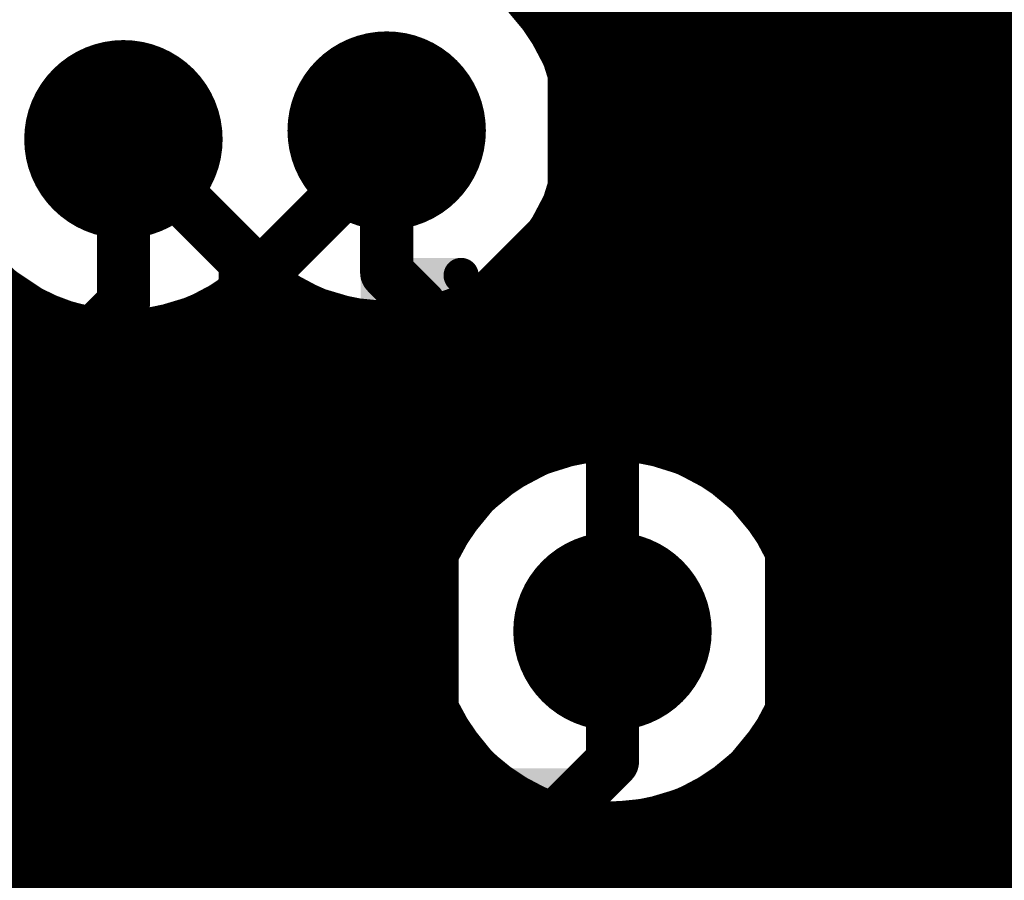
# Model space of a CAD drawing. Header units: millimetres. Extents: x 1.27 to 3.86, y 0.66 to 4.7.
# Tile 111 of 236: x 3.55 to 3.66, y 2.61 to 2.7. Entities that reach past the tile are written whole.
import ezdxf

# ---------------------------------------------------------------- set-up
doc = ezdxf.new("R2010")
doc.units = ezdxf.units.MM
doc.header["$MEASUREMENT"] = 0
for name, color, linetype in [('BottomLayer', 5, 'Continuous'), ('MidLayer1', 16, 'Continuous'), ('MidLayer2', 76, 'Continuous'), ('MidLayer3', 90, 'Continuous'), ('MidLayer4', 156, 'Continuous'), ('MidLayer5', 130, 'Continuous'), ('MidLayer6', 216, 'Continuous'), ('MultiLayer', 9, 'Continuous'), ('TopLayer', 1, 'Continuous'), ('ViaHoleLayer', 16, 'Continuous')]:
    doc.layers.add(name, color=color, linetype=linetype)

# ---------------------------------------------------------------- blocks, each defined once
blk = doc.blocks.new('RSE0010A_42')
at = {"layer": 'TopLayer'}
for points in [[(-0.00591, 0.02362), (0.00591, 0.02362), (-0.00591, 0.04724), (0.00591, 0.04724)], [(-0.01575, 0.02559), (-0.01575, 0.03346), (-0.0374, 0.02559), (-0.0374, 0.03346)], [(0.0374, 0.02559), (0.0374, 0.03346), (0.01575, 0.02559), (0.01575, 0.03346)], [(-0.01575, 0.00591), (-0.01575, 0.01378), (-0.0374, 0.00591), (-0.0374, 0.01378)], [(0.0374, 0.00591), (0.0374, 0.01378), (0.01575, 0.00591), (0.01575, 0.01378)], [(-0.01575, -0.01378), (-0.01575, -0.00591), (-0.0374, -0.01378), (-0.0374, -0.00591)], [(0.0374, -0.01378), (0.0374, -0.00591), (0.01575, -0.01378), (0.01575, -0.00591)], [(-0.00591, -0.04724), (0.00591, -0.04724), (-0.00591, -0.02362), (0.00591, -0.02362)], [(-0.01575, -0.03346), (-0.01575, -0.02559), (-0.0374, -0.03346), (-0.0374, -0.02559)], [(0.0374, -0.03346), (0.0374, -0.02559), (0.01575, -0.03346), (0.01575, -0.02559)]]:
    blk.add_solid(points, dxfattribs=at)
blk = doc.blocks.new('FP_RR0306P_103_D_0201_IPC_C_303')
at = {"layer": 'TopLayer', "const_width": 0.00198}
for points in [[(-0.01618, 0.00338, 1), (-0.0142, 0.00338, 1)], [(-0.00684, 0.00338, 1), (-0.00485, 0.00338, 1)], [(0.00485, 0.00338, 1), (0.00684, 0.00338, 1)], [(0.0142, 0.00338, 1), (0.01618, 0.00338, 1)], [(-0.01618, -0.00338, 1), (-0.0142, -0.00338, 1)], [(-0.00684, -0.00338, 1), (-0.00485, -0.00338, 1)], [(0.00485, -0.00338, 1), (0.00684, -0.00338, 1)], [(0.0142, -0.00338, 1), (0.01618, -0.00338, 1)]]:
    blk.add_lwpolyline(points, format="xyb", close=True, dxfattribs=at)
at = {"layer": 'TopLayer'}
for points in [[(-0.01519, -0.00536), (-0.00585, -0.00536), (-0.01519, 0.00536), (-0.00585, 0.00536)], [(0.00585, -0.00536), (0.01519, -0.00536), (0.00585, 0.00536), (0.01519, 0.00536)], [(-0.01717, -0.00338), (-0.00386, -0.00338), (-0.01717, 0.00338), (-0.00386, 0.00338)], [(0.00386, -0.00338), (0.01717, -0.00338), (0.00386, 0.00338), (0.01717, 0.00338)]]:
    blk.add_solid(points, dxfattribs=at)

msp = doc.modelspace()

# ---------------------------------------------------------------- linework, layer by layer
at = {"layer": 'BottomLayer', "const_width": 0.006}
for points in [[(3.6242, 2.67816), (3.6242, 2.72863)], [(3.63625, 2.59536), (3.63625, 2.72371)], [(3.60139, 2.71525), (3.61175, 2.70489)], [(3.61175, 2.6827), (3.61175, 2.70489)], [(3.51471, 2.61421), (3.59262, 2.69212)], [(3.59056, 2.69212), (3.59262, 2.69212)], [(3.52307, 2.59401), (3.61175, 2.6827)], [(3.52512, 2.57908), (3.6242, 2.67816)]]:
    msp.add_lwpolyline(points, dxfattribs=at)
at = {"layer": 'BottomLayer'}
for points, const_width in [([(3.61025, 2.70489, 1), (3.61325, 2.70489, 1)], 0.003), ([(3.61025, 2.70489, 1), (3.61325, 2.70489, 1)], 0.003), ([(3.58496, 2.69212, 1), (3.59616, 2.69212, 1)], 0.0112), ([(3.55524, 2.69114, 1), (3.56644, 2.69114, 1)], 0.0112), ([(3.58906, 2.69212, 1), (3.59206, 2.69212, 1)], 0.003), ([(3.59112, 2.69212, 1), (3.59412, 2.69212, 1)], 0.003), ([(3.59112, 2.69212, 1), (3.59412, 2.69212, 1)], 0.003), ([(3.61025, 2.6827, 1), (3.61325, 2.6827, 1)], 0.003), ([(3.61025, 2.6827, 1), (3.61325, 2.6827, 1)], 0.003), ([(3.6227, 2.67816, 1), (3.6257, 2.67816, 1)], 0.003), ([(3.6227, 2.67816, 1), (3.6257, 2.67816, 1)], 0.003), ([(3.61045, 2.63561, 1), (3.62165, 2.63561, 1)], 0.0112)]:
    msp.add_lwpolyline(points, format="xyb", close=True, dxfattribs=dict(at, const_width=const_width))
at = {"layer": 'MidLayer1', "const_width": 0.008}
for points in [[(3.625, 2.65701), (3.625, 2.88304)], [(3.64, 2.59436), (3.64, 2.8827)], [(3.63, 2.65415), (3.63, 2.88181)], [(3.635, 2.64899), (3.635, 2.88171)], [(3.645, 2.59083), (3.645, 2.87124)], [(3.65, 2.58415), (3.65, 2.80408)], [(3.655, 2.48565), (3.655, 2.79923)], [(3.66, 2.48363), (3.66, 2.79651)], [(3.62, 2.65847), (3.62, 2.72429)], [(3.615, 2.65879), (3.615, 2.71874)], [(3.61, 2.70479), (3.61, 2.71568)], [(3.60986, 2.705), (3.827, 2.705)], [(3.61239, 2.7), (3.827, 2.7)], [(3.61359, 2.695), (3.827, 2.695)], [(3.61367, 2.69), (3.827, 2.69)], [(3.61265, 2.685), (3.827, 2.685)], [(3.61, 2.65801), (3.61, 2.67945)], [(3.61035, 2.68), (3.827, 2.68)], [(3.60622, 2.675), (3.827, 2.675)], [(3.605, 2.65601), (3.605, 2.67396)], [(3.575, 2.30489), (3.575, 2.67276)], [(3.58, 2.30271), (3.58, 2.67147)], [(3.55, 2.5671), (3.55, 2.67063)], [(3.6, 2.65236), (3.6, 2.67093)], [(3.51183, 2.67), (3.55128, 2.67)], [(3.57, 2.30582), (3.57, 2.66982)], [(3.5704, 2.67), (3.58357, 2.67)], [(3.585, 2.29877), (3.585, 2.6696)], [(3.595, 2.64536), (3.595, 2.66935)], [(3.59756, 2.67), (3.827, 2.67)], [(3.555, 2.56295), (3.555, 2.66869)], [(3.565, 2.30565), (3.565, 2.66832)], [(3.59, 2.29086), (3.59, 2.66893)], [(3.56, 2.55419), (3.56, 2.66796)], [(3.51316, 2.665), (3.827, 2.665)], [(3.51337, 2.66), (3.827, 2.66)], [(3.51247, 2.655), (3.60331, 2.655)], [(3.62879, 2.655), (3.827, 2.655)], [(3.51033, 2.65), (3.59785, 2.65)], [(3.63425, 2.65), (3.827, 2.65)], [(3.50647, 2.645), (3.59484, 2.645)], [(3.63726, 2.645), (3.827, 2.645)], [(3.49879, 2.64), (3.59327, 2.64)], [(3.63883, 2.64), (3.827, 2.64)], [(3.51155, 2.635), (3.59286, 2.635)], [(3.63924, 2.635), (3.827, 2.635)], [(3.51825, 2.63), (3.59354, 2.63)], [(3.63856, 2.63), (3.827, 2.63)], [(3.52179, 2.625), (3.59542, 2.625)], [(3.595, 2.23385), (3.595, 2.62586)], [(3.63668, 2.625), (3.827, 2.625)], [(3.635, 2.59628), (3.635, 2.62223)], [(3.52372, 2.62), (3.59889, 2.62)], [(3.63321, 2.62), (3.827, 2.62)], [(3.6, 2.23234), (3.6, 2.61886)], [(3.63, 2.597), (3.63, 2.61707)], [(3.52444, 2.615), (3.6054, 2.615)], [(3.605, 2.22941), (3.605, 2.61521)], [(3.6267, 2.615), (3.827, 2.615)], [(3.625, 2.59662), (3.625, 2.61421)], [(3.61, 2.58679), (3.61, 2.61321)], [(3.62, 2.59509), (3.62, 2.61275)], [(3.615, 2.59213), (3.615, 2.61243)], [(3.52406, 2.61), (3.827, 2.61)], [(3.52254, 2.605), (3.827, 2.605)]]:
    msp.add_lwpolyline(points, dxfattribs=at)
for points in [[(3.48031, 2.68254, -1.63229), (3.54936, 2.71774)], [(3.59913, 2.71368, -0.307283), (3.61376, 2.69212)], [(3.61376, 2.69212, -0.624724), (3.57629, 2.67383)], [(3.57629, 2.67383, -0.604165), (3.53782, 2.68823)]]:
    msp.add_lwpolyline(points, format="xyb", dxfattribs=at)
at = {"layer": 'MidLayer1'}
for points, const_width in [([(3.60786, 2.705, 1), (3.61186, 2.705, 1)], 0.004), ([(3.608, 2.70479, 1), (3.612, 2.70479, 1)], 0.004), ([(3.58496, 2.69212, 1), (3.59616, 2.69212, 1)], 0.0112), ([(3.61039, 2.7, 1), (3.61439, 2.7, 1)], 0.004), ([(3.55524, 2.69114, 1), (3.56644, 2.69114, 1)], 0.0112), ([(3.61159, 2.695, 1), (3.61559, 2.695, 1)], 0.004), ([(3.61176, 2.69212, 1), (3.61576, 2.69212, 1)], 0.004), ([(3.61176, 2.69212, 1), (3.61576, 2.69212, 1)], 0.004), ([(3.61167, 2.69, 1), (3.61567, 2.69, 1)], 0.004), ([(3.61065, 2.685, 1), (3.61465, 2.685, 1)], 0.004), ([(3.608, 2.67945, 1), (3.612, 2.67945, 1)], 0.004), ([(3.60835, 2.68, 1), (3.61235, 2.68, 1)], 0.004), ([(3.60422, 2.675, 1), (3.60822, 2.675, 1)], 0.004), ([(3.57429, 2.67383, 1), (3.57829, 2.67383, 1)], 0.004), ([(3.57429, 2.67383, 1), (3.57829, 2.67383, 1)], 0.004), ([(3.603, 2.67396, 1), (3.607, 2.67396, 1)], 0.004), ([(3.573, 2.67276, 1), (3.577, 2.67276, 1)], 0.004), ([(3.578, 2.67147, 1), (3.582, 2.67147, 1)], 0.004), ([(3.548, 2.67063, 1), (3.552, 2.67063, 1)], 0.004), ([(3.598, 2.67093, 1), (3.602, 2.67093, 1)], 0.004), ([(3.54928, 2.67, 1), (3.55328, 2.67, 1)], 0.004), ([(3.568, 2.66982, 1), (3.572, 2.66982, 1)], 0.004), ([(3.5684, 2.67, 1), (3.5724, 2.67, 1)], 0.004), ([(3.58157, 2.67, 1), (3.58557, 2.67, 1)], 0.004), ([(3.583, 2.6696, 1), (3.587, 2.6696, 1)], 0.004), ([(3.593, 2.66935, 1), (3.597, 2.66935, 1)], 0.004), ([(3.59556, 2.67, 1), (3.59956, 2.67, 1)], 0.004), ([(3.553, 2.66869, 1), (3.557, 2.66869, 1)], 0.004), ([(3.563, 2.66832, 1), (3.567, 2.66832, 1)], 0.004), ([(3.588, 2.66893, 1), (3.592, 2.66893, 1)], 0.004), ([(3.558, 2.66796, 1), (3.562, 2.66796, 1)], 0.004), ([(3.63925, 2.63561, 1), (3.59285, 2.63561, 1)], 0.008), ([(3.613, 2.65879, 1), (3.617, 2.65879, 1)], 0.004), ([(3.618, 2.65847, 1), (3.622, 2.65847, 1)], 0.004), ([(3.608, 2.65801, 1), (3.612, 2.65801, 1)], 0.004), ([(3.623, 2.65701, 1), (3.627, 2.65701, 1)], 0.004), ([(3.603, 2.65601, 1), (3.607, 2.65601, 1)], 0.004), ([(3.60131, 2.655, 1), (3.60531, 2.655, 1)], 0.004), ([(3.62679, 2.655, 1), (3.63079, 2.655, 1)], 0.004), ([(3.628, 2.65415, 1), (3.632, 2.65415, 1)], 0.004), ([(3.598, 2.65236, 1), (3.602, 2.65236, 1)], 0.004), ([(3.59585, 2.65, 1), (3.59985, 2.65, 1)], 0.004), ([(3.63225, 2.65, 1), (3.63625, 2.65, 1)], 0.004), ([(3.633, 2.64899, 1), (3.637, 2.64899, 1)], 0.004), ([(3.59284, 2.645, 1), (3.59684, 2.645, 1)], 0.004), ([(3.593, 2.64536, 1), (3.597, 2.64536, 1)], 0.004), ([(3.63526, 2.645, 1), (3.63926, 2.645, 1)], 0.004), ([(3.61045, 2.63561, 1), (3.62165, 2.63561, 1)], 0.0112), ([(3.59127, 2.64, 1), (3.59527, 2.64, 1)], 0.004), ([(3.63683, 2.64, 1), (3.64083, 2.64, 1)], 0.004), ([(3.59085, 2.63561, 1), (3.59485, 2.63561, 1)], 0.004), ([(3.59086, 2.635, 1), (3.59486, 2.635, 1)], 0.004), ([(3.63724, 2.635, 1), (3.64124, 2.635, 1)], 0.004), ([(3.63725, 2.63561, 1), (3.64125, 2.63561, 1)], 0.004), ([(3.59154, 2.63, 1), (3.59554, 2.63, 1)], 0.004), ([(3.63656, 2.63, 1), (3.64056, 2.63, 1)], 0.004), ([(3.593, 2.62586, 1), (3.597, 2.62586, 1)], 0.004), ([(3.59342, 2.625, 1), (3.59742, 2.625, 1)], 0.004), ([(3.63468, 2.625, 1), (3.63868, 2.625, 1)], 0.004), ([(3.633, 2.62223, 1), (3.637, 2.62223, 1)], 0.004), ([(3.59689, 2.62, 1), (3.60089, 2.62, 1)], 0.004), ([(3.63121, 2.62, 1), (3.63521, 2.62, 1)], 0.004), ([(3.598, 2.61886, 1), (3.602, 2.61886, 1)], 0.004), ([(3.628, 2.61707, 1), (3.632, 2.61707, 1)], 0.004), ([(3.603, 2.61521, 1), (3.607, 2.61521, 1)], 0.004), ([(3.6034, 2.615, 1), (3.6074, 2.615, 1)], 0.004), ([(3.6247, 2.615, 1), (3.6287, 2.615, 1)], 0.004), ([(3.623, 2.61421, 1), (3.627, 2.61421, 1)], 0.004), ([(3.608, 2.61321, 1), (3.612, 2.61321, 1)], 0.004), ([(3.618, 2.61275, 1), (3.622, 2.61275, 1)], 0.004), ([(3.613, 2.61243, 1), (3.617, 2.61243, 1)], 0.004)]:
    msp.add_lwpolyline(points, format="xyb", close=True, dxfattribs=dict(at, const_width=const_width))
at = {"layer": 'MidLayer2'}
for p, q in [((3.64987, 2.8133), (3.64987, 2.5844)), ((3.65794, 2.5844), (3.65794, 2.71144)), ((3.60661, 2.70284), (3.60421, 2.70576)), ((3.60839, 2.6995), (3.60661, 2.70284)), ((3.60949, 2.69588), (3.60839, 2.6995)), ((3.60986, 2.69212), (3.60949, 2.69588)), ((3.60949, 2.68836), (3.60986, 2.69212)), ((3.60839, 2.68474), (3.60949, 2.68836)), ((3.60661, 2.6814), (3.60839, 2.68474)), ((3.60421, 2.67848), (3.60661, 2.6814)), ((3.60128, 2.67608), (3.60421, 2.67848)), ((3.57156, 2.6751), (3.57448, 2.6775)), ((3.57448, 2.6775), (3.57904, 2.67674)), ((3.57904, 2.67674), (3.57985, 2.67608)), ((3.57985, 2.67608), (3.58318, 2.6743)), ((3.59795, 2.6743), (3.60128, 2.67608)), ((3.56822, 2.67332), (3.57156, 2.6751)), ((3.5646, 2.67222), (3.56822, 2.67332)), ((3.58318, 2.6743), (3.5868, 2.6732)), ((3.59433, 2.6732), (3.59795, 2.6743)), ((3.55303, 2.67196), (3.55705, 2.67223)), ((3.55705, 2.67223), (3.55708, 2.67222)), ((3.55708, 2.67222), (3.56084, 2.67185)), ((3.56084, 2.67185), (3.5646, 2.67222)), ((3.5868, 2.6732), (3.59056, 2.67283)), ((3.59056, 2.67283), (3.59433, 2.6732)), ((3.55232, 2.66971), (3.55303, 2.67196)), ((3.5519, 2.66834), (3.55232, 2.66971)), ((3.55012, 2.665), (3.5519, 2.66834)), ((3.54772, 2.66208), (3.55012, 2.665)), ((3.61229, 2.65453), (3.60867, 2.65343)), ((3.61605, 2.6549), (3.61229, 2.65453)), ((3.61981, 2.65453), (3.61605, 2.6549)), ((3.62343, 2.65343), (3.61981, 2.65453)), ((3.60867, 2.65343), (3.60533, 2.65165)), ((3.62677, 2.65165), (3.62343, 2.65343)), ((3.60533, 2.65165), (3.60241, 2.64925)), ((3.62969, 2.64925), (3.62677, 2.65165)), ((3.60241, 2.64925), (3.60001, 2.64633)), ((3.63209, 2.64633), (3.62969, 2.64925)), ((3.60001, 2.64633), (3.59823, 2.64299)), ((3.63387, 2.64299), (3.63209, 2.64633)), ((3.59823, 2.64299), (3.59713, 2.63937)), ((3.63497, 2.63937), (3.63387, 2.64299)), ((3.59713, 2.63937), (3.59676, 2.63561)), ((3.63534, 2.63561), (3.63497, 2.63937)), ((3.59676, 2.63561), (3.59713, 2.63185)), ((3.63497, 2.63185), (3.63534, 2.63561)), ((3.59713, 2.63185), (3.59823, 2.62823)), ((3.63387, 2.62823), (3.63497, 2.63185)), ((3.59823, 2.62823), (3.60001, 2.62489)), ((3.63209, 2.62489), (3.63387, 2.62823)), ((3.60001, 2.62489), (3.60241, 2.62197)), ((3.62969, 2.62197), (3.63209, 2.62489)), ((3.60241, 2.62197), (3.60533, 2.61957)), ((3.62677, 2.61957), (3.62969, 2.62197)), ((3.60533, 2.61957), (3.60867, 2.61779)), ((3.62343, 2.61779), (3.62677, 2.61957)), ((3.60867, 2.61779), (3.61229, 2.61669)), ((3.61981, 2.61669), (3.62343, 2.61779)), ((3.61229, 2.61669), (3.61605, 2.61632)), ((3.61605, 2.61632), (3.61981, 2.61669))]:
    msp.add_line(p, q, dxfattribs=at)
at = {"layer": 'MidLayer2', "const_width": 0.0112}
for points in [[(3.58496, 2.69212, 1), (3.59616, 2.69212, 1)], [(3.55524, 2.69114, 1), (3.56644, 2.69114, 1)], [(3.61045, 2.63561, 1), (3.62165, 2.63561, 1)]]:
    msp.add_lwpolyline(points, format="xyb", close=True, dxfattribs=at)
at = {"layer": 'MidLayer3'}
for p, q in [((3.64466, 2.69966), (3.70711, 2.76211)), ((3.64466, 2.68762), (3.64466, 2.69966)), ((3.64431, 2.68409), (3.64466, 2.68762)), ((3.64328, 2.68069), (3.64431, 2.68409)), ((3.643, 2.68016), (3.64328, 2.68069)), ((3.643, 2.5873), (3.643, 2.68016)), ((3.53676, 2.64253), (3.57065, 2.60863)), ((3.57065, 2.60863), (3.57095, 2.60568))]:
    msp.add_line(p, q, dxfattribs=at)
at = {"layer": 'MidLayer3', "const_width": 0.02}
for points in [[(3.62657, 2.68762), (3.62657, 2.7187)], [(3.58868, 2.64973), (3.62657, 2.68762)], [(3.58868, 2.60921), (3.58868, 2.64973)], [(3.58868, 2.60921), (3.60131, 2.59659)]]:
    msp.add_lwpolyline(points, dxfattribs=at)
at = {"layer": 'MidLayer3'}
for points, const_width in [([(3.58496, 2.69212, 1), (3.59616, 2.69212, 1)], 0.0112), ([(3.55524, 2.69114, 1), (3.56644, 2.69114, 1)], 0.0112), ([(3.62157, 2.68762, 1), (3.63157, 2.68762, 1)], 0.01), ([(3.62157, 2.68762, 1), (3.63157, 2.68762, 1)], 0.01), ([(3.58368, 2.64973, 1), (3.59368, 2.64973, 1)], 0.01), ([(3.58368, 2.64973, 1), (3.59368, 2.64973, 1)], 0.01), ([(3.61045, 2.63561, 1), (3.62165, 2.63561, 1)], 0.0112), ([(3.58368, 2.60921, 1), (3.59368, 2.60921, 1)], 0.01), ([(3.58368, 2.60921, 1), (3.59368, 2.60921, 1)], 0.01)]:
    msp.add_lwpolyline(points, format="xyb", close=True, dxfattribs=dict(at, const_width=const_width))
at = {"layer": 'MidLayer4'}
for p, q in [((3.60865, 2.69961), (3.60441, 2.70596)), ((3.61014, 2.69212), (3.60865, 2.69961)), ((3.60865, 2.68463), (3.61014, 2.69212)), ((3.60441, 2.67828), (3.60865, 2.68463)), ((3.59806, 2.67403), (3.60441, 2.67828)), ((3.547, 2.6773), (3.55335, 2.67305)), ((3.56833, 2.67305), (3.57468, 2.6773)), ((3.57468, 2.6773), (3.57992, 2.67614)), ((3.57992, 2.67614), (3.58307, 2.67403)), ((3.58307, 2.67403), (3.59056, 2.67254)), ((3.59056, 2.67254), (3.59806, 2.67403)), ((3.55335, 2.67305), (3.56084, 2.67156)), ((3.56084, 2.67156), (3.56833, 2.67305)), ((3.61605, 2.65519), (3.60856, 2.6537)), ((3.62354, 2.6537), (3.61605, 2.65519)), ((3.60856, 2.6537), (3.60221, 2.64945)), ((3.62989, 2.64945), (3.62354, 2.6537)), ((3.60221, 2.64945), (3.59796, 2.6431)), ((3.63414, 2.6431), (3.62989, 2.64945)), ((3.59796, 2.6431), (3.59647, 2.63561)), ((3.63563, 2.63561), (3.63414, 2.6431)), ((3.59647, 2.63561), (3.59796, 2.62812)), ((3.63414, 2.62812), (3.63563, 2.63561)), ((3.59796, 2.62812), (3.60221, 2.62177)), ((3.62989, 2.62177), (3.63414, 2.62812)), ((3.60221, 2.62177), (3.60856, 2.61752)), ((3.62354, 2.61752), (3.62989, 2.62177)), ((3.60856, 2.61752), (3.61605, 2.61603)), ((3.61605, 2.61603), (3.62354, 2.61752))]:
    msp.add_line(p, q, dxfattribs=at)
at = {"layer": 'MidLayer4', "const_width": 0.0112}
for points in [[(3.58496, 2.69212, 1), (3.59616, 2.69212, 1)], [(3.55524, 2.69114, 1), (3.56644, 2.69114, 1)], [(3.61045, 2.63561, 1), (3.62165, 2.63561, 1)]]:
    msp.add_lwpolyline(points, format="xyb", close=True, dxfattribs=at)
at = {"layer": 'MidLayer5', "const_width": 0.006}
for points in [[(3.61605, 2.70542), (3.62981, 2.71918)], [(3.63909, 2.59814), (3.63909, 2.71017)], [(3.61605, 2.63561), (3.61605, 2.70542)], [(3.48682, 2.6364), (3.568, 2.6364)], [(3.568, 2.6364), (3.62923, 2.57517)]]:
    msp.add_lwpolyline(points, dxfattribs=at)
at = {"layer": 'MidLayer5'}
for points, const_width in [([(3.61455, 2.70542, 1), (3.61755, 2.70542, 1)], 0.003), ([(3.61455, 2.70542, 1), (3.61755, 2.70542, 1)], 0.003), ([(3.58496, 2.69212, 1), (3.59616, 2.69212, 1)], 0.0112), ([(3.55524, 2.69114, 1), (3.56644, 2.69114, 1)], 0.0112), ([(3.61045, 2.63561, 1), (3.62165, 2.63561, 1)], 0.0112), ([(3.5665, 2.6364, 1), (3.5695, 2.6364, 1)], 0.003), ([(3.5665, 2.6364, 1), (3.5695, 2.6364, 1)], 0.003), ([(3.61455, 2.63561, 1), (3.61755, 2.63561, 1)], 0.003)]:
    msp.add_lwpolyline(points, format="xyb", close=True, dxfattribs=dict(at, const_width=const_width))
at = {"layer": 'MidLayer6'}
for p, q in [((3.60661, 2.70284), (3.60421, 2.70576)), ((3.60839, 2.6995), (3.60661, 2.70284)), ((3.60949, 2.69588), (3.60839, 2.6995)), ((3.60986, 2.69212), (3.60949, 2.69588)), ((3.60949, 2.68836), (3.60986, 2.69212)), ((3.66056, 2.6888), (3.65766, 2.6818)), ((3.60839, 2.68474), (3.60949, 2.68836)), ((3.60661, 2.6814), (3.60839, 2.68474)), ((3.60421, 2.67848), (3.60661, 2.6814)), ((3.65766, 2.6818), (3.65538, 2.67458)), ((3.60128, 2.67608), (3.60421, 2.67848)), ((3.57193, 2.67473), (3.57511, 2.67739)), ((3.57511, 2.67739), (3.57904, 2.67674)), ((3.57904, 2.67674), (3.57985, 2.67608)), ((3.57985, 2.67608), (3.58318, 2.6743)), ((3.59795, 2.6743), (3.60128, 2.67608)), ((3.57193, 2.67259), (3.57193, 2.67473)), ((3.65538, 2.67458), (3.65374, 2.66718)), ((3.58318, 2.6743), (3.5868, 2.6732)), ((3.59433, 2.6732), (3.59795, 2.6743)), ((3.57156, 2.66972), (3.57193, 2.67259)), ((3.5868, 2.6732), (3.59056, 2.67283)), ((3.59056, 2.67283), (3.59433, 2.6732)), ((3.57045, 2.66704), (3.57156, 2.66972)), ((3.56869, 2.66474), (3.57045, 2.66704)), ((3.65374, 2.66718), (3.65275, 2.65968)), ((3.53499, 2.63105), (3.56869, 2.66474)), ((3.65275, 2.65968), (3.65242, 2.65211)), ((3.61229, 2.65453), (3.60867, 2.65343)), ((3.61605, 2.6549), (3.61229, 2.65453)), ((3.61981, 2.65453), (3.61605, 2.6549)), ((3.62343, 2.65343), (3.61981, 2.65453)), ((3.60867, 2.65343), (3.60533, 2.65165)), ((3.62677, 2.65165), (3.62343, 2.65343)), ((3.60533, 2.65165), (3.60241, 2.64925)), ((3.62969, 2.64925), (3.62677, 2.65165)), ((3.65242, 2.65211), (3.65275, 2.64454)), ((3.60241, 2.64925), (3.60001, 2.64633)), ((3.63209, 2.64633), (3.62969, 2.64925)), ((3.60001, 2.64633), (3.59823, 2.64299)), ((3.63387, 2.64299), (3.63209, 2.64633)), ((3.65275, 2.64454), (3.65374, 2.63703)), ((3.59823, 2.64299), (3.59713, 2.63937)), ((3.63497, 2.63937), (3.63387, 2.64299)), ((3.59713, 2.63937), (3.59676, 2.63561)), ((3.63534, 2.63561), (3.63497, 2.63937)), ((3.65374, 2.63703), (3.65538, 2.62964)), ((3.59676, 2.63561), (3.59713, 2.63185)), ((3.63497, 2.63185), (3.63534, 2.63561)), ((3.59713, 2.63185), (3.59823, 2.62823)), ((3.63387, 2.62823), (3.63497, 2.63185)), ((3.65538, 2.62964), (3.65766, 2.62241)), ((3.59823, 2.62823), (3.60001, 2.62489)), ((3.63209, 2.62489), (3.63387, 2.62823)), ((3.60001, 2.62489), (3.60241, 2.62197)), ((3.62969, 2.62197), (3.63209, 2.62489)), ((3.65766, 2.62241), (3.66056, 2.61542)), ((3.60241, 2.62197), (3.60533, 2.61957)), ((3.62677, 2.61957), (3.62969, 2.62197)), ((3.60533, 2.61957), (3.60867, 2.61779)), ((3.62343, 2.61779), (3.62677, 2.61957)), ((3.60867, 2.61779), (3.61229, 2.61669)), ((3.61981, 2.61669), (3.62343, 2.61779)), ((3.61229, 2.61669), (3.61605, 2.61632)), ((3.61605, 2.61632), (3.61981, 2.61669))]:
    msp.add_line(p, q, dxfattribs=at)
for points, const_width in [([(3.58496, 2.69212, 1), (3.59616, 2.69212, 1)], 0.0112), ([(3.55524, 2.69114, 1), (3.56644, 2.69114, 1)], 0.0112), ([(3.55934, 2.69114, 1), (3.56234, 2.69114, 1)], 0.003), ([(3.55934, 2.67259, 1), (3.56234, 2.67259, 1)], 0.003), ([(3.55934, 2.67259, 1), (3.56234, 2.67259, 1)], 0.003), ([(3.61045, 2.63561, 1), (3.62165, 2.63561, 1)], 0.0112)]:
    msp.add_lwpolyline(points, format="xyb", close=True, dxfattribs=dict(at, const_width=const_width))
at = {"layer": 'MidLayer6', "const_width": 0.006}
for points in [[(3.56084, 2.67259), (3.56084, 2.69114)], [(3.52715, 2.6389), (3.56084, 2.67259)]]:
    msp.add_lwpolyline(points, dxfattribs=at)
at = {"layer": 'MultiLayer', "const_width": 0.0112}
for points in [[(3.58496, 2.69212, 1), (3.59616, 2.69212, 1)], [(3.55524, 2.69114, 1), (3.56644, 2.69114, 1)], [(3.61045, 2.63561, 1), (3.62165, 2.63561, 1)]]:
    msp.add_lwpolyline(points, format="xyb", close=True, dxfattribs=at)
at = {"layer": 'TopLayer'}
for points, const_width in [([(3.61542, 2.67249), (3.61542, 2.72191)], 0.00787), ([(3.59056, 2.67611), (3.59056, 2.69212)], 0.006), ([(3.56084, 2.69114), (3.5746, 2.67738)], 0.006), ([(3.53433, 2.67812), (3.55492, 2.65753)], 0.00787), ([(3.5746, 2.64078), (3.5746, 2.67738)], 0.006), ([(3.59056, 2.67611), (3.59429, 2.67239)], 0.006), ([(3.61532, 2.67239), (3.61542, 2.67249)], 0.00787), ([(3.61532, 2.67239), (3.61616, 2.67239)], 0.00787), ([(3.61616, 2.67239), (3.63719, 2.65137)], 0.00787), ([(3.59429, 2.64078), (3.59429, 2.67239)], 0.006), ([(3.55492, 2.64078), (3.55492, 2.65753)], 0.00787), ([(3.63719, 2.59618), (3.63719, 2.65137)], 0.00787), ([(3.61605, 2.62092), (3.61605, 2.63561)], 0.006), ([(3.60934, 2.61421), (3.61605, 2.62092)], 0.006), ([(3.60019, 2.61421), (3.60934, 2.61421)], 0.006)]:
    msp.add_lwpolyline(points, dxfattribs=dict(at, const_width=const_width))
for points, const_width in [([(3.58496, 2.69212, 1), (3.59616, 2.69212, 1)], 0.0112), ([(3.55524, 2.69114, 1), (3.56644, 2.69114, 1)], 0.0112), ([(3.58906, 2.69212, 1), (3.59206, 2.69212, 1)], 0.003), ([(3.55934, 2.69114, 1), (3.56234, 2.69114, 1)], 0.003), ([(3.5731, 2.67738, 1), (3.5761, 2.67738, 1)], 0.003), ([(3.5731, 2.67738, 1), (3.5761, 2.67738, 1)], 0.003), ([(3.58906, 2.67611, 1), (3.59206, 2.67611, 1)], 0.003), ([(3.58906, 2.67611, 1), (3.59206, 2.67611, 1)], 0.003), ([(3.61335, 2.67239, 1), (3.61729, 2.67239, 1)], 0.00394), ([(3.61335, 2.67239, 1), (3.61729, 2.67239, 1)], 0.00394), ([(3.61346, 2.67249, 1), (3.61739, 2.67249, 1)], 0.00394), ([(3.61346, 2.67249, 1), (3.61739, 2.67249, 1)], 0.00394), ([(3.61419, 2.67239, 1), (3.61813, 2.67239, 1)], 0.00394), ([(3.61419, 2.67239, 1), (3.61813, 2.67239, 1)], 0.00394), ([(3.59279, 2.67239, 1), (3.59579, 2.67239, 1)], 0.003), ([(3.59279, 2.67239, 1), (3.59579, 2.67239, 1)], 0.003), ([(3.55295, 2.65753, 1), (3.55689, 2.65753, 1)], 0.00394), ([(3.55295, 2.65753, 1), (3.55689, 2.65753, 1)], 0.00394), ([(3.63522, 2.65137, 1), (3.63916, 2.65137, 1)], 0.00394), ([(3.63522, 2.65137, 1), (3.63916, 2.65137, 1)], 0.00394), ([(3.61045, 2.63561, 1), (3.62165, 2.63561, 1)], 0.0112), ([(3.55295, 2.64078, 1), (3.55689, 2.64078, 1)], 0.00394), ([(3.5731, 2.64078, 1), (3.5761, 2.64078, 1)], 0.003), ([(3.59279, 2.64078, 1), (3.59579, 2.64078, 1)], 0.003), ([(3.61455, 2.63561, 1), (3.61755, 2.63561, 1)], 0.003), ([(3.61455, 2.62092, 1), (3.61755, 2.62092, 1)], 0.003), ([(3.61455, 2.62092, 1), (3.61755, 2.62092, 1)], 0.003), ([(3.59869, 2.61421, 1), (3.60169, 2.61421, 1)], 0.003), ([(3.60784, 2.61421, 1), (3.61084, 2.61421, 1)], 0.003), ([(3.60784, 2.61421, 1), (3.61084, 2.61421, 1)], 0.003)]:
    msp.add_lwpolyline(points, format="xyb", close=True, dxfattribs=dict(at, const_width=const_width))
at = {"layer": 'ViaHoleLayer', "const_width": 0.0061}
for points in [[(3.58751, 2.69212, 1), (3.59361, 2.69212, 1)], [(3.55779, 2.69114, 1), (3.56389, 2.69114, 1)], [(3.613, 2.63561, 1), (3.6191, 2.63561, 1)]]:
    msp.add_lwpolyline(points, format="xyb", close=True, dxfattribs=at)

# ---------------------------------------------------------------- block references
for name, p, rotation in [('FP_RR0306P_103_D_0201_IPC_C_303', (3.60481, 2.67239), 360), ('RSE0010A_42', (3.56476, 2.61421), 270)]:
    msp.add_blockref(name, p, dxfattribs=dict(rotation=rotation))

doc.saveas('drawing.dxf')
